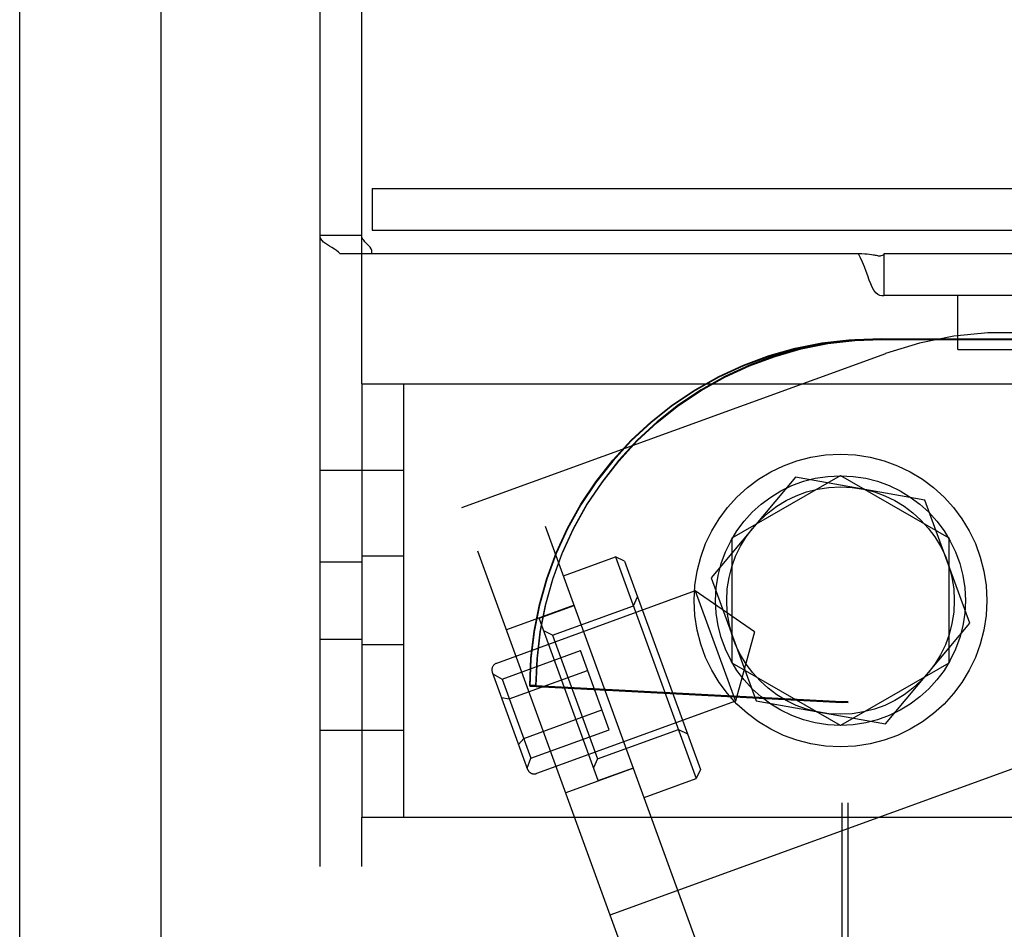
# Model space of a CAD drawing. Header units: inches. Extents: x 0 to 283, y 0 to 183.
# Tile 102 of 114: x 146.8 to 148.22, y 93.5 to 94.81. Entities that reach past the tile are written whole.
import ezdxf

# ---------------------------------------------------------------- set-up
doc = ezdxf.new("R2010")
doc.units = ezdxf.units.IN
doc.header["$LTSCALE"] = 15.583333
doc.header["$MEASUREMENT"] = 0
doc.linetypes.add('HIDDEN', pattern=[0.2, 0.1, -0.1])
doc.layers.get('0').update_dxf_attribs({"linetype": 'CONTINUOUS'})
doc.layers.add('DEFAULT_2', color=8, linetype='HIDDEN')
doc.layers.add('RIGHTHAND_DOOR_ASSEMBLY', color=7, linetype='CONTINUOUS')

msp = doc.modelspace()

# ---------------------------------------------------------------- linework, layer by layer
at = {"color": 7, "linetype": 'Continuous'}
msp.add_line((147.0055, 53.3182), (147.0055, 132.7557), dxfattribs=at)
at = {"layer": 'DEFAULT_2', "color": 8, "linetype": 'HIDDEN'}
for p, q in [((147.2345, 90.4769), (147.2345, 95.4769)), ((147.2945, 94.2894), (147.2945, 95.4769)), ((147.3095, 94.5709), (147.3095, 94.5109)), ((147.3095, 94.5709), (148.7555, 94.5709)), ((147.3095, 94.5109), (148.7555, 94.5109)), ((147.2945, 94.5031), (147.2345, 94.5031)), ((147.3029, 94.4904), (147.301, 94.4924)), ((148.0103, 94.4769), (147.2636, 94.4769)), ((148.047, 94.4769), (148.047, 94.4169)), ((148.672, 94.4769), (148.047, 94.4769)), ((148.0237, 94.445), (148.0215, 94.4514)), ((148.047, 94.4169), (148.047, 94.4163)), ((148.672, 94.4169), (148.047, 94.4169)), ((148.1538, 94.3389), (148.1538, 94.4169)), ((148.0356, 94.3544), (148.0443, 94.3544)), ((148.0356, 94.3534), (148.9239, 94.3534)), ((148.0443, 94.3544), (148.7555, 94.3544)), ((147.4388, 94.1109), (148.0496, 94.3332)), ((148.1538, 94.3389), (148.6876, 94.3389)), ((147.2945, 94.2894), (147.2945, 93.6644)), ((147.2945, 94.2894), (148.2945, 94.2894)), ((147.3545, 94.2894), (147.3545, 93.6644)), ((147.3545, 94.1644), (147.2345, 94.1644)), ((147.8283, 94.0671), (147.9845, 94.1573)), ((147.9845, 94.1573), (148.1408, 94.0671)), ((148.0923, 92.6194), (147.5365, 94.1464)), ((147.9198, 94.1546), (147.7983, 94.0098)), ((148.106, 94.1218), (147.9198, 94.1546)), ((148.1707, 93.9441), (148.106, 94.1218)), ((147.9946, 92.5839), (147.4388, 94.1109)), ((147.8283, 93.8867), (147.8283, 94.0671)), ((148.1408, 94.0671), (148.1408, 93.8867)), ((147.2345, 94.0325), (147.2945, 94.0325)), ((147.3545, 94.0409), (147.2945, 94.0409)), ((147.5853, 94.0125), (147.6604, 94.0399)), ((147.6604, 94.0399), (147.7767, 93.7204)), ((147.6733, 94.0339), (147.6604, 94.0399)), ((147.6733, 94.0339), (147.7827, 93.7332)), ((147.7983, 94.0098), (147.863, 93.8321)), ((147.7752, 93.9907), (147.4886, 93.8863)), ((147.7752, 93.9907), (147.833, 93.8319)), ((147.8605, 93.9318), (147.7752, 93.9907)), ((147.6861, 93.9694), (147.6921, 93.9822)), ((147.6006, 93.9702), (147.5029, 93.9347)), ((147.5501, 93.9513), (147.6008, 93.9698)), ((147.5696, 93.927), (147.6861, 93.9694)), ((147.6352, 93.7173), (147.5501, 93.9513)), ((148.0492, 93.7992), (148.1707, 93.9441)), ((147.5696, 93.927), (147.5567, 93.933)), ((147.8605, 93.9318), (147.833, 93.8319)), ((147.2345, 93.9214), (147.2945, 93.9214)), ((147.5696, 93.927), (147.6345, 93.7485)), ((147.6526, 93.5235), (148.7332, 93.9169)), ((147.3545, 93.9129), (147.2945, 93.9129)), ((147.4969, 93.8636), (147.6096, 93.9047)), ((147.6511, 93.7907), (147.6096, 93.9047)), ((147.9845, 93.7965), (147.8283, 93.8867)), ((148.1408, 93.8867), (147.9845, 93.7965)), ((147.4826, 93.8735), (147.5336, 93.7335)), ((147.5072, 93.8351), (147.62, 93.8762)), ((147.4835, 93.871), (147.4969, 93.8636)), ((147.4969, 93.8636), (147.5383, 93.7497)), ((147.5456, 93.8544), (147.5368, 93.8544)), ((147.5368, 93.8544), (147.9867, 93.8308)), ((147.5456, 93.8534), (147.5368, 93.8534)), ((147.5368, 93.8534), (147.9867, 93.8298)), ((147.5456, 93.8544), (147.9955, 93.8308)), ((147.5456, 93.8534), (147.9955, 93.8298)), ((147.4959, 93.8371), (147.5072, 93.8351)), ((147.833, 93.8319), (147.5464, 93.7275)), ((147.863, 93.8321), (148.0492, 93.7992)), ((147.9867, 92.1271), (147.9867, 93.8308)), ((147.9955, 93.8308), (147.9867, 93.8308)), ((147.9955, 93.8298), (147.9867, 93.8298)), ((147.9955, 92.1271), (147.9955, 93.8308)), ((147.528, 93.7782), (147.6407, 93.8192)), ((147.3545, 93.7894), (147.2345, 93.7894)), ((147.5383, 93.7497), (147.6511, 93.7907)), ((147.6345, 93.7485), (147.7511, 93.7909)), ((147.7511, 93.7909), (147.7639, 93.7849)), ((147.5205, 93.7693), (147.528, 93.7782)), ((147.5329, 93.7354), (147.5383, 93.7497)), ((147.6345, 93.7485), (147.6286, 93.7356)), ((147.6862, 93.7353), (147.5884, 93.6997)), ((147.6352, 93.7173), (147.686, 93.7358)), ((147.7827, 93.7332), (147.7767, 93.7204)), ((147.7015, 93.693), (147.7767, 93.7204)), ((147.2945, 90.4769), (147.2945, 93.6644)), ((147.2945, 93.6644), (148.2945, 93.6644))]:
    msp.add_line(p, q, dxfattribs=at)
for points in [[(147.2516, 94.4858), (147.2482, 94.4878), (147.2451, 94.4897), (147.2421, 94.4917), (147.2396, 94.4938), (147.2373, 94.4961), (147.2357, 94.4985), (147.2348, 94.5008), (147.2345, 94.5031)], [(147.309, 94.4769), (147.3092, 94.4793), (147.3088, 94.4816), (147.3079, 94.4841), (147.3064, 94.4864), (147.3048, 94.4885), (147.3029, 94.4904), (147.301, 94.4924), (147.2991, 94.4943), (147.2973, 94.4964), (147.2958, 94.4986), (147.2948, 94.5008), (147.2945, 94.5031)], [(147.2612, 94.4793), (147.2583, 94.4816), (147.255, 94.4837), (147.2516, 94.4858), (147.2482, 94.4878)], [(147.2636, 94.4769), (147.2612, 94.4793), (147.2583, 94.4816), (147.255, 94.4837)], [(148.019, 94.4581), (148.0163, 94.4648), (148.0134, 94.4711), (148.0103, 94.4769)], [(148.0215, 94.4514), (148.019, 94.4581), (148.0163, 94.4648), (148.0134, 94.4711), (148.0103, 94.4769)], [(148.0231, 94.4762), (148.0194, 94.4765), (148.0151, 94.4767), (148.0103, 94.4769)], [(148.0364, 94.4742), (148.0351, 94.4745), (148.0335, 94.4748), (148.0316, 94.4751), (148.0292, 94.4755), (148.0264, 94.4758), (148.0231, 94.4762), (148.0194, 94.4765), (148.0151, 94.4767)], [(148.0445, 94.4746), (148.0428, 94.4739), (148.0415, 94.4736), (148.0406, 94.4734), (148.0398, 94.4734), (148.0391, 94.4735), (148.0383, 94.4737), (148.0364, 94.4742)], [(148.047, 94.4756), (148.0445, 94.4746), (148.0428, 94.4739), (148.0415, 94.4736), (148.0406, 94.4734)], [(148.028, 94.4336), (148.0259, 94.439), (148.0237, 94.445)], [(148.047, 94.4163), (148.0441, 94.4161), (148.0411, 94.4167), (148.0381, 94.4182), (148.0353, 94.4208), (148.0327, 94.4243), (148.0302, 94.4287), (148.028, 94.4336), (148.0259, 94.439)], [(147.5368, 93.8544), (147.5384, 93.8938), (147.543, 93.9326), (147.5506, 93.9711), (147.5613, 94.0089), (147.5748, 94.0458), (147.5912, 94.0814), (147.6103, 94.1157), (147.6321, 94.1483), (147.6564, 94.1791), (147.6829, 94.208), (147.7117, 94.2346), (147.7424, 94.2589), (147.775, 94.2807), (147.8092, 94.2999), (147.8447, 94.3164), (147.8815, 94.33), (147.9192, 94.3406), (147.9576, 94.3483), (147.9964, 94.3529), (148.0356, 94.3544)], [(148.0356, 94.3534), (147.9964, 94.3519), (147.9576, 94.3473), (147.9192, 94.3396), (147.8815, 94.329), (147.8447, 94.3154), (147.8092, 94.2989), (147.775, 94.2797), (147.7424, 94.2579), (147.7117, 94.2336), (147.6829, 94.207), (147.6564, 94.1781), (147.6321, 94.1473), (147.6103, 94.1147), (147.5912, 94.0804), (147.5748, 94.0448), (147.5613, 94.0079), (147.5506, 93.9701), (147.543, 93.9316), (147.5384, 93.8928), (147.5368, 93.8534)], [(148.0443, 94.3544), (148.0051, 94.3529), (147.9663, 94.3483), (147.9279, 94.3406), (147.8902, 94.33), (147.8535, 94.3164), (147.8179, 94.2999), (147.7837, 94.2807), (147.7512, 94.2589), (147.7204, 94.2346), (147.6916, 94.208), (147.6651, 94.1791), (147.6408, 94.1483), (147.6191, 94.1157), (147.5999, 94.0814), (147.5835, 94.0458), (147.57, 94.0089), (147.5593, 93.9711), (147.5517, 93.9326), (147.5471, 93.8938), (147.5456, 93.8544)], [(147.5456, 93.8534), (147.5471, 93.8928), (147.5517, 93.9316), (147.5593, 93.9701), (147.57, 94.0079), (147.5835, 94.0448), (147.5999, 94.0804), (147.6191, 94.1147), (147.6408, 94.1473), (147.6651, 94.1781), (147.6916, 94.207), (147.7204, 94.2336), (147.7512, 94.2579), (147.7837, 94.2797), (147.8179, 94.2989), (147.8535, 94.3154), (147.8902, 94.329), (147.9279, 94.3396), (147.9663, 94.3473), (148.0051, 94.3519), (148.0443, 94.3534)]]:
    msp.add_lwpolyline(points, dxfattribs=at)
for radius in [0.211, 0.18, 0.164]:
    msp.add_circle((147.9845, 93.9769), radius, dxfattribs=at)
for centre, radius, start, end in [((148.2206, 93.8633), 0.5, 20, 110), ((147.492, 93.8769), 0.01, 110, 200), ((147.543, 93.7369), 0.01, 200, 290)]:
    msp.add_arc(centre, radius, start, end, dxfattribs=at)
at = {"layer": 'RIGHTHAND_DOOR_ASSEMBLY', "color": 3, "linetype": 'Continuous'}
msp.add_line((146.8015, 82.9944), (146.8015, 103.0794), dxfattribs=at)

doc.saveas('drawing.dxf')
